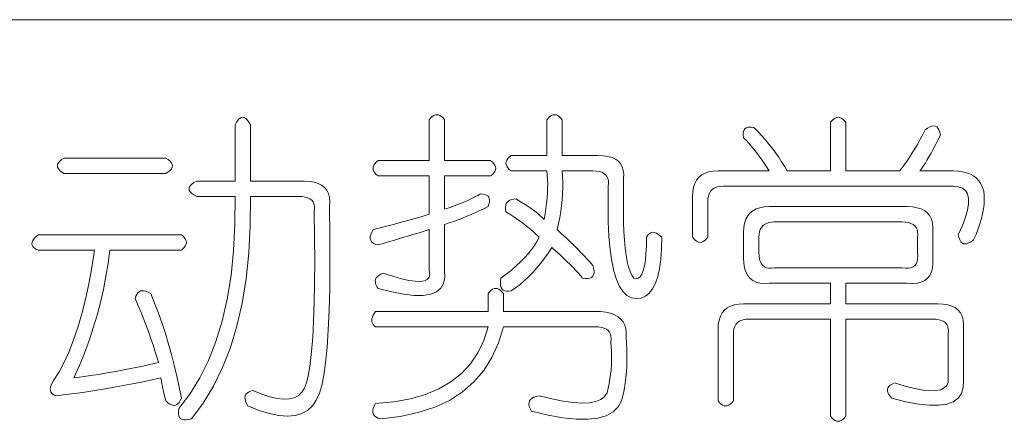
# Model space of a CAD drawing. Extents: x 1 to 297, y 1 to 210.
# Tile 61 of 171: x 137.53 to 144.13, y 43.04 to 45.73. Entities that reach past the tile are written whole.
import ezdxf

# ---------------------------------------------------------------- set-up
doc = ezdxf.new("R2010")
doc.units = 0

msp = doc.modelspace()

# ---------------------------------------------------------------- linework, layer by layer
at = {"color": 7, "lineweight": 13}
msp.add_line((1.3055, 45.7306), (175.1082, 45.7306), dxfattribs=at)
for points in [[(138.9696, 45.0249), (138.9798, 45.0434), (138.9901, 45.0578), (139.0004, 45.0681), (139.0107, 45.0742), (139.021, 45.0763), (139.0313, 45.0742), (139.0416, 45.0681), (139.0518, 45.0578), (139.0621, 45.0434), (139.0724, 45.0249), (139.0724, 44.6477), (139.4324, 44.6477), (139.4681, 44.646), (139.4996, 44.6409), (139.5271, 44.6323), (139.5504, 44.6203), (139.5696, 44.6049), (139.5847, 44.586), (139.5956, 44.5637), (139.6025, 44.538), (139.6052, 44.5089), (139.6039, 44.4763), (139.6062, 44.2786), (139.6066, 44.0971), (139.6049, 43.9317), (139.6011, 43.7823), (139.5953, 43.6491), (139.5874, 43.5321), (139.5775, 43.4311), (139.5654, 43.3462), (139.5514, 43.2775), (139.5353, 43.2249), (139.515, 43.1777), (139.4886, 43.1391), (139.4561, 43.1091), (139.4173, 43.0877), (139.3724, 43.0749), (139.3213, 43.0706), (139.2641, 43.0749), (139.2007, 43.0877), (139.131, 43.1091), (139.0553, 43.1391), (139.0464, 43.1556), (139.0402, 43.1707), (139.0368, 43.1844), (139.0361, 43.1967), (139.0381, 43.2077), (139.0429, 43.2173), (139.0505, 43.2255), (139.0608, 43.2324), (139.0738, 43.2379), (139.0896, 43.242), (139.1487, 43.2178), (139.2027, 43.2002), (139.2516, 43.189), (139.2953, 43.1844), (139.3338, 43.1863), (139.3673, 43.1947), (139.3956, 43.2096), (139.4187, 43.231), (139.4367, 43.259), (139.4496, 43.2934), (139.4624, 43.3512), (139.4736, 43.4217), (139.483, 43.5048), (139.4907, 43.6006), (139.4967, 43.7091), (139.501, 43.8303), (139.5036, 43.9642), (139.5044, 44.1108), (139.5036, 44.2701), (139.501, 44.442), (139.5031, 44.4615), (139.5024, 44.479), (139.4989, 44.4945), (139.4928, 44.5078), (139.4838, 44.5191), (139.4722, 44.5284), (139.4578, 44.5356), (139.4406, 44.5407), (139.4208, 44.5438), (139.3981, 44.5449), (139.0724, 44.5449), (139.0716, 44.351), (139.0621, 44.167), (139.0441, 43.993), (139.0176, 43.829), (138.9824, 43.6749), (138.9387, 43.5307), (138.8864, 43.3965), (138.8256, 43.2722), (138.7561, 43.1578), (138.6781, 43.0534), (138.6588, 43.0479), (138.6418, 43.0452), (138.6272, 43.0452), (138.6151, 43.0479), (138.6053, 43.0534), (138.5979, 43.0617), (138.5929, 43.0726), (138.5904, 43.0863), (138.5902, 43.1028), (138.5924, 43.122), (138.6672, 43.2195), (138.7337, 43.327), (138.792, 43.4445), (138.842, 43.5718), (138.8839, 43.7091), (138.9174, 43.8564), (138.9428, 44.0136), (138.96, 44.1807), (138.9689, 44.3578), (138.9696, 44.5449), (138.7124, 44.5449), (138.6939, 44.5551), (138.6795, 44.5654), (138.6692, 44.5757), (138.6631, 44.586), (138.661, 44.5963), (138.6631, 44.6066), (138.6692, 44.6169), (138.6795, 44.6271), (138.6939, 44.6374), (138.7124, 44.6477), (138.9696, 44.6477)], [(140.3753, 45.0591), (140.3753, 44.7849), (140.6839, 44.7849), (140.6962, 44.7746), (140.7058, 44.7643), (140.7126, 44.754), (140.7168, 44.7437), (140.7181, 44.7334), (140.7168, 44.7231), (140.7126, 44.7129), (140.7058, 44.7026), (140.6962, 44.6923), (140.6839, 44.682), (140.3753, 44.682), (140.3753, 44.4591), (140.4054, 44.4694), (140.4342, 44.4797), (140.4617, 44.49), (140.4877, 44.5003), (140.5124, 44.5106), (140.5357, 44.5209), (140.5577, 44.5311), (140.5782, 44.5414), (140.5974, 44.5517), (140.6153, 44.562), (140.6312, 44.5611), (140.6448, 44.5586), (140.6559, 44.5543), (140.6646, 44.5483), (140.671, 44.5406), (140.6749, 44.5311), (140.6765, 44.52), (140.6756, 44.5071), (140.6724, 44.4926), (140.6667, 44.4763), (140.6391, 44.4627), (140.6112, 44.4495), (140.5829, 44.4367), (140.5542, 44.4242), (140.5253, 44.412), (140.496, 44.4002), (140.4663, 44.3887), (140.4363, 44.3775), (140.406, 44.3667), (140.3753, 44.3563), (140.3753, 44.0477), (140.377, 44.0002), (140.3684, 43.9606), (140.3496, 43.9289), (140.3204, 43.9051), (140.281, 43.8891), (140.2313, 43.8811), (140.1713, 43.8809), (140.101, 43.8886), (140.0204, 43.9042), (139.9296, 43.9277), (139.9207, 43.9411), (139.9145, 43.9538), (139.911, 43.9658), (139.9104, 43.9771), (139.9124, 43.9877), (139.9172, 43.9977), (139.9248, 44.0069), (139.935, 44.0155), (139.9481, 44.0234), (139.9639, 44.0306), (140.0286, 44.0091), (140.0859, 43.9929), (140.1356, 43.9817), (140.1778, 43.9757), (140.2124, 43.9749), (140.2395, 43.9791), (140.259, 43.9886), (140.271, 44.0031), (140.2755, 44.0229), (140.2724, 44.0477), (140.2724, 44.322), (140.2381, 44.3117), (140.2038, 44.3014), (140.1696, 44.2911), (140.1353, 44.2809), (140.101, 44.2706), (140.0667, 44.2603), (140.0324, 44.25), (139.9981, 44.2397), (139.9639, 44.2294), (139.9296, 44.2191), (139.9138, 44.2233), (139.9008, 44.2287), (139.8905, 44.2356), (139.8829, 44.2438), (139.8781, 44.2534), (139.8761, 44.2644), (139.8768, 44.2767), (139.8802, 44.2905), (139.8864, 44.3055), (139.8953, 44.322), (139.9361, 44.3323), (139.9762, 44.3426), (140.0156, 44.3529), (140.0544, 44.3631), (140.0924, 44.3734), (140.1298, 44.3837), (140.1665, 44.394), (140.2025, 44.4043), (140.2378, 44.4146), (140.2724, 44.4249), (140.2724, 44.682), (139.9296, 44.682), (139.9172, 44.6923), (139.9076, 44.7026), (139.9008, 44.7129), (139.8967, 44.7231), (139.8953, 44.7334), (139.8967, 44.7437), (139.9008, 44.754), (139.9076, 44.7643), (139.9172, 44.7746), (139.9296, 44.7849), (140.2724, 44.7849), (140.2724, 45.0591), (140.2827, 45.0715), (140.293, 45.0811), (140.3033, 45.0879), (140.3136, 45.0921), (140.3239, 45.0934), (140.3341, 45.0921), (140.3444, 45.0879), (140.3547, 45.0811), (140.365, 45.0715)], [(141.061, 45.0591), (141.0713, 45.0715), (141.0816, 45.0811), (141.0918, 45.0879), (141.1021, 45.0921), (141.1124, 45.0934), (141.1227, 45.0921), (141.133, 45.0879), (141.1433, 45.0811), (141.1536, 45.0715), (141.1638, 45.0591), (141.1638, 44.8191), (141.4039, 44.8191), (141.4395, 44.8176), (141.4711, 44.813), (141.4985, 44.8053), (141.5218, 44.7945), (141.541, 44.7806), (141.5561, 44.7636), (141.567, 44.7435), (141.5739, 44.7204), (141.5766, 44.6942), (141.5753, 44.6649), (141.5753, 44.442), (141.576, 44.3727), (141.578, 44.309), (141.5815, 44.2507), (141.5862, 44.1979), (141.5924, 44.1506), (141.6, 44.1087), (141.6089, 44.0724), (141.6192, 44.0415), (141.6308, 44.0162), (141.6438, 43.9963), (141.6601, 43.9929), (141.6747, 43.9963), (141.6876, 44.0066), (141.6987, 44.0237), (141.7081, 44.0477), (141.7159, 44.0786), (141.7218, 44.1163), (141.7261, 44.1609), (141.7287, 44.2123), (141.7296, 44.2706), (141.7368, 44.2829), (141.7446, 44.2925), (141.7532, 44.2994), (141.7625, 44.3035), (141.7724, 44.3049), (141.7831, 44.3035), (141.7944, 44.2994), (141.8064, 44.2925), (141.819, 44.2829), (141.8324, 44.2706), (141.8307, 44.1924), (141.8256, 44.1225), (141.817, 44.0607), (141.805, 44.0073), (141.7896, 43.962), (141.7707, 43.925), (141.7484, 43.8962), (141.7227, 43.8756), (141.6936, 43.8633), (141.661, 43.8591), (141.6283, 43.8643), (141.5986, 43.8797), (141.572, 43.9054), (141.5485, 43.9414), (141.5281, 43.9877), (141.5108, 44.0443), (141.4966, 44.1111), (141.4854, 44.1883), (141.4774, 44.2757), (141.4724, 44.3734), (141.4724, 44.6134), (141.4745, 44.633), (141.4738, 44.6505), (141.4704, 44.6659), (141.4642, 44.6793), (141.4553, 44.6906), (141.4436, 44.6998), (141.4292, 44.707), (141.4121, 44.7122), (141.3922, 44.7153), (141.3696, 44.7163), (141.1638, 44.7163), (141.1666, 44.6784), (141.168, 44.6402), (141.168, 44.6016), (141.1666, 44.5627), (141.1638, 44.5234), (141.1597, 44.4838), (141.1543, 44.4439), (141.1474, 44.4036), (141.1392, 44.363), (141.1296, 44.322), (141.1597, 44.2949), (141.1885, 44.2685), (141.216, 44.2428), (141.242, 44.2178), (141.2667, 44.1934), (141.29, 44.1698), (141.312, 44.1468), (141.3325, 44.1245), (141.3517, 44.1029), (141.3696, 44.082), (141.375, 44.0626), (141.3778, 44.0457), (141.3778, 44.0311), (141.375, 44.0189), (141.3696, 44.0091), (141.3613, 44.0018), (141.3504, 43.9968), (141.3367, 43.9942), (141.3202, 43.9941), (141.301, 43.9963), (141.2866, 44.0138), (141.2708, 44.0319), (141.2537, 44.0508), (141.2352, 44.0703), (141.2153, 44.0906), (141.194, 44.1115), (141.1714, 44.1331), (141.1474, 44.1554), (141.122, 44.1783), (141.0953, 44.202), (141.0709, 44.1651), (141.0459, 44.13), (141.0202, 44.0966), (140.9938, 44.0649), (140.9667, 44.0349), (140.9389, 44.0066), (140.9105, 43.98), (140.8813, 43.9551), (140.8515, 43.932), (140.821, 43.9106), (140.8049, 43.9083), (140.7908, 43.9085), (140.7788, 43.9111), (140.7689, 43.9161), (140.761, 43.9234), (140.7552, 43.9332), (140.7514, 43.9454), (140.7497, 43.9599), (140.75, 43.9769), (140.7524, 43.9963), (140.7889, 44.0237), (140.823, 44.0511), (140.8548, 44.0786), (140.8841, 44.106), (140.911, 44.1334), (140.9355, 44.1609), (140.9576, 44.1883), (140.9773, 44.2157), (140.9946, 44.2431), (141.0096, 44.2706), (140.9919, 44.2877), (140.9732, 44.3049), (140.9535, 44.322), (140.9328, 44.3391), (140.911, 44.3563), (140.8882, 44.3734), (140.8644, 44.3906), (140.8395, 44.4077), (140.8136, 44.4249), (140.7867, 44.442), (140.7843, 44.4583), (140.784, 44.4729), (140.7857, 44.4857), (140.7894, 44.4969), (140.7953, 44.5063), (140.8032, 44.514), (140.8131, 44.52), (140.8251, 44.5243), (140.8392, 44.5269), (140.8553, 44.5277), (140.8788, 44.514), (140.9012, 44.5003), (140.9227, 44.4866), (140.9431, 44.4729), (140.9624, 44.4591), (140.9808, 44.4454), (140.9981, 44.4317), (141.0144, 44.418), (141.0296, 44.4043), (141.0439, 44.3906), (141.0502, 44.4278), (141.0555, 44.4639), (141.0598, 44.4991), (141.063, 44.5332), (141.0653, 44.5663), (141.0665, 44.5983), (141.0667, 44.6294), (141.0658, 44.6594), (141.0639, 44.6883), (141.061, 44.7163), (140.821, 44.7163), (140.8087, 44.7266), (140.799, 44.7369), (140.7922, 44.7471), (140.7881, 44.7574), (140.7867, 44.7677), (140.7881, 44.778), (140.7922, 44.7883), (140.799, 44.7986), (140.8087, 44.8089), (140.821, 44.8191), (141.061, 44.8191)], [(143.0667, 45.042), (143.0667, 44.7163), (143.4267, 44.7163), (143.4438, 44.7375), (143.461, 44.7602), (143.4781, 44.7842), (143.4953, 44.8095), (143.5124, 44.8363), (143.5296, 44.8644), (143.5467, 44.8939), (143.5638, 44.9247), (143.581, 44.957), (143.5981, 44.9906), (143.6146, 45.0026), (143.6297, 45.0111), (143.6434, 45.0163), (143.6557, 45.018), (143.6667, 45.0163), (143.6763, 45.0111), (143.6845, 45.0026), (143.6914, 44.9906), (143.6969, 44.9751), (143.701, 44.9563), (143.6842, 44.923), (143.6681, 44.8918), (143.6526, 44.8627), (143.6379, 44.8356), (143.6238, 44.8106), (143.6105, 44.7876), (143.5978, 44.7667), (143.5858, 44.7478), (143.5745, 44.731), (143.5638, 44.7163), (143.7867, 44.7163), (143.8196, 44.7149), (143.8498, 44.7108), (143.8772, 44.7039), (143.9019, 44.6943), (143.9238, 44.682), (143.9431, 44.6669), (143.9595, 44.6491), (143.9732, 44.6285), (143.9842, 44.6052), (143.9924, 44.5791), (143.9948, 44.5512), (143.9952, 44.5222), (143.9935, 44.4922), (143.9897, 44.4612), (143.9838, 44.4291), (143.976, 44.3961), (143.966, 44.3619), (143.954, 44.3268), (143.94, 44.2906), (143.9238, 44.2534), (143.9074, 44.2414), (143.8923, 44.2329), (143.8786, 44.2277), (143.8662, 44.226), (143.8553, 44.2277), (143.8457, 44.2329), (143.8374, 44.2414), (143.8306, 44.2534), (143.8251, 44.2689), (143.821, 44.2877), (143.8484, 44.3496), (143.869, 44.405), (143.8827, 44.4538), (143.8896, 44.4962), (143.8896, 44.532), (143.8827, 44.5613), (143.869, 44.5841), (143.8484, 44.6004), (143.821, 44.6102), (143.7867, 44.6134), (142.2439, 44.6134), (142.2243, 44.6124), (142.2068, 44.6093), (142.1914, 44.6042), (142.178, 44.597), (142.1667, 44.5877), (142.1575, 44.5764), (142.1503, 44.563), (142.1451, 44.5476), (142.142, 44.5301), (142.141, 44.5106), (142.141, 44.2706), (142.1307, 44.2582), (142.1204, 44.2486), (142.1101, 44.2418), (142.0999, 44.2377), (142.0896, 44.2363), (142.0793, 44.2377), (142.069, 44.2418), (142.0587, 44.2486), (142.0484, 44.2582), (142.0381, 44.2706), (142.0381, 44.5449), (142.0398, 44.5774), (142.045, 44.6066), (142.0536, 44.6323), (142.0656, 44.6546), (142.081, 44.6734), (142.0999, 44.6889), (142.1221, 44.7009), (142.1478, 44.7094), (142.177, 44.7146), (142.2096, 44.7163), (142.5524, 44.7163), (142.5353, 44.7432), (142.5181, 44.7691), (142.501, 44.7939), (142.4838, 44.8178), (142.4667, 44.8406), (142.4496, 44.8623), (142.4324, 44.8831), (142.4153, 44.9028), (142.3981, 44.9215), (142.381, 44.9391), (142.3786, 44.9553), (142.3783, 44.9693), (142.38, 44.9813), (142.3837, 44.9913), (142.3896, 44.9991), (142.3974, 45.005), (142.4074, 45.0087), (142.4194, 45.0105), (142.4334, 45.0101), (142.4496, 45.0077), (142.4765, 44.9801), (142.5024, 44.9522), (142.5272, 44.9239), (142.551, 44.8953), (142.5739, 44.8663), (142.5956, 44.837), (142.6164, 44.8073), (142.6361, 44.7773), (142.6548, 44.747), (142.6724, 44.7163), (142.9639, 44.7163), (142.9639, 45.042), (142.9741, 45.0543), (142.9844, 45.0639), (142.9947, 45.0708), (143.005, 45.0749), (143.0153, 45.0763), (143.0256, 45.0749), (143.0358, 45.0708), (143.0461, 45.0639), (143.0564, 45.0543)], [(137.821, 44.802), (138.5067, 44.802), (138.5221, 44.7917), (138.5341, 44.7814), (138.5427, 44.7711), (138.5479, 44.7609), (138.5496, 44.7506), (138.5479, 44.7403), (138.5427, 44.73), (138.5341, 44.7197), (138.5221, 44.7094), (138.5067, 44.6991), (137.821, 44.6991), (137.8056, 44.7094), (137.7936, 44.7197), (137.785, 44.73), (137.7798, 44.7403), (137.7781, 44.7506), (137.7798, 44.7609), (137.785, 44.7711), (137.7936, 44.7814), (137.8056, 44.7917)], [(142.5524, 44.4763), (143.4781, 44.4763), (143.5138, 44.4746), (143.5453, 44.4694), (143.5728, 44.4609), (143.5961, 44.4489), (143.6153, 44.4334), (143.6304, 44.4146), (143.6413, 44.3923), (143.6482, 44.3666), (143.6509, 44.3374), (143.6496, 44.3049), (143.6496, 44.1334), (143.6509, 44.0978), (143.6482, 44.0662), (143.6413, 44.0388), (143.6304, 44.0155), (143.6153, 43.9963), (143.5961, 43.9812), (143.5728, 43.9702), (143.5453, 43.9634), (143.5138, 43.9606), (143.4781, 43.962), (143.0667, 43.962), (143.0667, 43.8249), (143.6839, 43.8249), (143.7195, 43.8231), (143.7511, 43.818), (143.7785, 43.8094), (143.8018, 43.7974), (143.821, 43.782), (143.8361, 43.7631), (143.847, 43.7409), (143.8539, 43.7151), (143.8566, 43.686), (143.8553, 43.6534), (143.8553, 43.3106), (143.8536, 43.2631), (143.8416, 43.2235), (143.8193, 43.1918), (143.7867, 43.1679), (143.7439, 43.152), (143.6907, 43.1439), (143.6273, 43.1438), (143.5536, 43.1515), (143.4696, 43.1671), (143.3753, 43.1906), (143.3631, 43.2039), (143.354, 43.2166), (143.348, 43.2286), (143.3451, 43.2399), (143.3453, 43.2506), (143.3485, 43.2605), (143.3549, 43.2698), (143.3643, 43.2783), (143.3768, 43.2862), (143.3924, 43.2934), (143.4639, 43.2722), (143.5275, 43.2564), (143.5832, 43.2461), (143.631, 43.2413), (143.671, 43.242), (143.703, 43.2482), (143.7272, 43.2598), (143.7435, 43.277), (143.7519, 43.2996), (143.7524, 43.3277), (143.7524, 43.6191), (143.7545, 43.6387), (143.7538, 43.6562), (143.7504, 43.6716), (143.7442, 43.685), (143.7353, 43.6963), (143.7236, 43.7055), (143.7092, 43.7127), (143.6921, 43.7179), (143.6722, 43.721), (143.6496, 43.722), (143.0667, 43.722), (143.0667, 43.0706), (143.0564, 43.0582), (143.0461, 43.0486), (143.0358, 43.0418), (143.0256, 43.0377), (143.0153, 43.0363), (143.005, 43.0377), (142.9947, 43.0418), (142.9844, 43.0486), (142.9741, 43.0582), (142.9639, 43.0706), (142.9639, 43.722), (142.4153, 43.722), (142.3957, 43.721), (142.3783, 43.7179), (142.3628, 43.7127), (142.3494, 43.7055), (142.3381, 43.6963), (142.3289, 43.685), (142.3217, 43.6716), (142.3165, 43.6562), (142.3134, 43.6387), (142.3124, 43.6191), (142.3124, 43.1734), (142.3021, 43.1611), (142.2919, 43.1515), (142.2816, 43.1446), (142.2713, 43.1405), (142.261, 43.1391), (142.2507, 43.1405), (142.2404, 43.1446), (142.2301, 43.1515), (142.2198, 43.1611), (142.2096, 43.1734), (142.2096, 43.6534), (142.2113, 43.686), (142.2164, 43.7151), (142.225, 43.7409), (142.237, 43.7631), (142.2524, 43.782), (142.2713, 43.7974), (142.2936, 43.8094), (142.3193, 43.818), (142.3484, 43.8231), (142.381, 43.8249), (142.9639, 43.8249), (142.9639, 43.962), (142.5524, 43.962), (142.5199, 43.9606), (142.4907, 43.9634), (142.465, 43.9702), (142.4427, 43.9812), (142.4238, 43.9963), (142.4084, 44.0155), (142.3964, 44.0388), (142.3878, 44.0662), (142.3827, 44.0978), (142.381, 44.1334), (142.381, 44.3049), (142.3827, 44.3374), (142.3878, 44.3666), (142.3964, 44.3923), (142.4084, 44.4146), (142.4238, 44.4334), (142.4427, 44.4489), (142.465, 44.4609), (142.4907, 44.4694), (142.5199, 44.4746)], [(143.4438, 44.3734), (142.5867, 44.3734), (142.5672, 44.3724), (142.5497, 44.3693), (142.5342, 44.3642), (142.5209, 44.357), (142.5096, 44.3477), (142.5003, 44.3364), (142.4931, 44.323), (142.488, 44.3076), (142.4849, 44.2901), (142.4838, 44.2706), (142.4838, 44.1677), (142.4849, 44.1451), (142.488, 44.1252), (142.4931, 44.1081), (142.5003, 44.0937), (142.5096, 44.082), (142.5209, 44.0731), (142.5342, 44.0669), (142.5497, 44.0635), (142.5672, 44.0628), (142.5867, 44.0649), (143.4438, 44.0649), (143.4665, 44.0628), (143.4864, 44.0635), (143.5035, 44.0669), (143.5179, 44.0731), (143.5296, 44.082), (143.5385, 44.0937), (143.5446, 44.1081), (143.5481, 44.1252), (143.5488, 44.1451), (143.5467, 44.1677), (143.5467, 44.2706), (143.5488, 44.2901), (143.5481, 44.3076), (143.5446, 44.323), (143.5385, 44.3364), (143.5296, 44.3477), (143.5179, 44.357), (143.5035, 44.3642), (143.4864, 44.3693), (143.4665, 44.3724)], [(137.6496, 44.2877), (138.6096, 44.2877), (138.6219, 44.2774), (138.6315, 44.2671), (138.6384, 44.2569), (138.6425, 44.2466), (138.6438, 44.2363), (138.6425, 44.226), (138.6384, 44.2157), (138.6315, 44.2054), (138.6219, 44.1951), (138.6096, 44.1849), (138.1296, 44.1849), (138.1179, 44.0961), (138.1035, 44.0079), (138.0864, 43.9205), (138.0665, 43.8338), (138.0439, 43.7477), (138.0185, 43.6623), (137.9904, 43.5777), (137.9595, 43.4937), (137.9259, 43.4103), (137.8896, 43.3277), (137.9446, 43.3349), (138, 43.3428), (138.0557, 43.3514), (138.1117, 43.3606), (138.1681, 43.3706), (138.2249, 43.3812), (138.282, 43.3925), (138.3394, 43.4045), (138.3972, 43.4172), (138.4553, 43.4306), (138.4445, 43.4688), (138.4326, 43.5081), (138.4198, 43.5483), (138.4059, 43.5897), (138.391, 43.632), (138.375, 43.6754), (138.3581, 43.7198), (138.3401, 43.7652), (138.321, 43.8117), (138.301, 43.8591), (138.3051, 43.8749), (138.3106, 43.8879), (138.3174, 43.8982), (138.3257, 43.9058), (138.3353, 43.9106), (138.3463, 43.9126), (138.3586, 43.9119), (138.3723, 43.9085), (138.3874, 43.9023), (138.4039, 43.8934), (138.4306, 43.8278), (138.456, 43.7611), (138.48, 43.6934), (138.5026, 43.6246), (138.5238, 43.5549), (138.5437, 43.4841), (138.5622, 43.4122), (138.5794, 43.3394), (138.5952, 43.2655), (138.6096, 43.1906), (138.6024, 43.175), (138.5945, 43.1625), (138.5859, 43.153), (138.5766, 43.1467), (138.5667, 43.1434), (138.5561, 43.1433), (138.5448, 43.1462), (138.5328, 43.1522), (138.5201, 43.1613), (138.5067, 43.1734), (138.5033, 43.1842), (138.4998, 43.1961), (138.4964, 43.2089), (138.493, 43.2228), (138.4896, 43.2377), (138.4861, 43.2537), (138.4827, 43.2706), (138.4793, 43.2886), (138.4758, 43.3077), (138.4724, 43.3277), (138.3944, 43.3111), (138.3181, 43.2955), (138.2436, 43.2809), (138.1707, 43.2674), (138.0996, 43.2549), (138.0301, 43.2434), (137.9624, 43.2329), (137.8964, 43.2235), (137.8321, 43.2151), (137.7696, 43.2077), (137.757, 43.2118), (137.7469, 43.2173), (137.7392, 43.2242), (137.7339, 43.2324), (137.731, 43.242), (137.7305, 43.253), (137.7324, 43.2653), (137.7366, 43.279), (137.7433, 43.2941), (137.7524, 43.3106), (137.7891, 43.3687), (137.8237, 43.4333), (137.8563, 43.5045), (137.8868, 43.5821), (137.9153, 43.6663), (137.9417, 43.757), (137.966, 43.8542), (137.9883, 43.9579), (138.0085, 44.0681), (138.0267, 44.1849), (137.6496, 44.1849), (137.6341, 44.1921), (137.6221, 44.1999), (137.6136, 44.2085), (137.6084, 44.2178), (137.6067, 44.2277), (137.6084, 44.2383), (137.6136, 44.2497), (137.6221, 44.2617), (137.6341, 44.2743)], [(139.9124, 43.7734), (140.6667, 43.7734), (140.6667, 43.8934), (140.677, 43.9058), (140.6873, 43.9154), (140.6976, 43.9222), (140.7079, 43.9263), (140.7181, 43.9277), (140.7284, 43.9263), (140.7387, 43.9222), (140.749, 43.9154), (140.7593, 43.9058), (140.7696, 43.8934), (140.7696, 43.7734), (141.421, 43.7734), (141.4566, 43.7686), (141.4882, 43.7611), (141.5156, 43.7508), (141.5389, 43.7378), (141.5581, 43.722), (141.5732, 43.7035), (141.5842, 43.6822), (141.591, 43.6582), (141.5938, 43.6315), (141.5924, 43.602), (141.5953, 43.5612), (141.5972, 43.5211), (141.5981, 43.4817), (141.5979, 43.4429), (141.5967, 43.4049), (141.5945, 43.3675), (141.5912, 43.3308), (141.5869, 43.2948), (141.5816, 43.2595), (141.5753, 43.2249), (141.5629, 43.1743), (141.5396, 43.1323), (141.5053, 43.0989), (141.4601, 43.074), (141.4039, 43.0577), (141.3367, 43.05), (141.2585, 43.0509), (141.1693, 43.0603), (141.0692, 43.0783), (140.9581, 43.1049), (140.9494, 43.1213), (140.9437, 43.1364), (140.9412, 43.1501), (140.9417, 43.1625), (140.9453, 43.1734), (140.952, 43.183), (140.9617, 43.1913), (140.9746, 43.1981), (140.9905, 43.2036), (141.0096, 43.2077), (141.0944, 43.1866), (141.1707, 43.1714), (141.2384, 43.1619), (141.2976, 43.1583), (141.3481, 43.1606), (141.3901, 43.1686), (141.4236, 43.1825), (141.4484, 43.2022), (141.4647, 43.2278), (141.4724, 43.2591), (141.4788, 43.29), (141.4841, 43.3209), (141.4884, 43.3517), (141.4916, 43.3826), (141.4939, 43.4134), (141.4951, 43.4443), (141.4952, 43.4751), (141.4944, 43.506), (141.4925, 43.5369), (141.4896, 43.5677), (141.4916, 43.5873), (141.4909, 43.6047), (141.4875, 43.6202), (141.4813, 43.6335), (141.4724, 43.6449), (141.4608, 43.6541), (141.4464, 43.6613), (141.4292, 43.6665), (141.4093, 43.6695), (141.3867, 43.6706), (140.7696, 43.6706), (140.7366, 43.5626), (140.6928, 43.4649), (140.6379, 43.3774), (140.5721, 43.3003), (140.4953, 43.2334), (140.4075, 43.1769), (140.3088, 43.1306), (140.1991, 43.0946), (140.0784, 43.0689), (139.9467, 43.0534), (139.9309, 43.0575), (139.9179, 43.063), (139.9076, 43.0699), (139.9001, 43.0781), (139.8953, 43.0877), (139.8932, 43.0987), (139.8939, 43.111), (139.8973, 43.1247), (139.9035, 43.1398), (139.9124, 43.1563), (140.0341, 43.1676), (140.1456, 43.1878), (140.2467, 43.217), (140.3376, 43.255), (140.4181, 43.302), (140.4884, 43.3579), (140.5484, 43.4227), (140.5981, 43.4964), (140.6376, 43.579), (140.6667, 43.6706), (139.9124, 43.6706), (139.9032, 43.6778), (139.896, 43.6857), (139.8908, 43.6942), (139.8877, 43.7035), (139.8867, 43.7134), (139.8877, 43.7241), (139.8908, 43.7354), (139.896, 43.7474), (139.9032, 43.7601)]]:
    msp.add_lwpolyline(points, close=True, dxfattribs=at)

doc.saveas('drawing.dxf')
